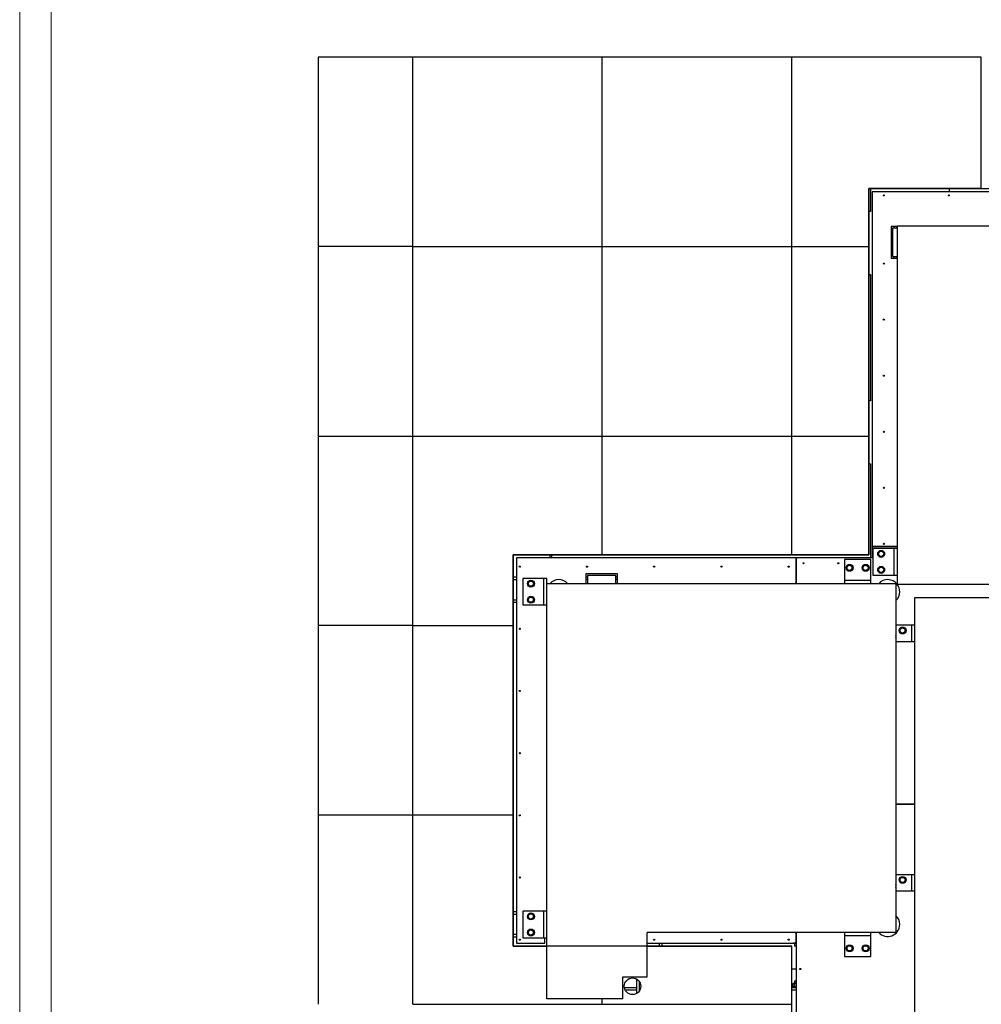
# Model space of a CAD drawing. Header units: millimetres. Extents: x 0 to 849, y 0 to 594.
# Tile 2 of 84: x 0 to 152, y 166 to 322. Entities that reach past the tile are written whole.
import ezdxf

# ---------------------------------------------------------------- set-up
doc = ezdxf.new("R2010")
doc.units = ezdxf.units.MM
doc.layers.add('TRAIT-FORT', color=4, linetype='Continuous', lineweight=25)

msp = doc.modelspace()

# ---------------------------------------------------------------- linework, layer by layer
at = {"color": 7, "linetype": 'Continuous', "lineweight": 18}
for p, q in [((0, 594), (0, 0)), ((5, 589), (5, 5))]:
    msp.add_line(p, q, dxfattribs=at)
at = {"color": 7, "linetype": 'Continuous'}
for p, q in [((134.437, 237.334), (134.437, 295.334)), ((134.437, 295.334), (200.187, 295.334)), ((78.137, 175.334), (78.137, 237.334)), ((78.137, 237.334), (134.437, 237.334)), ((122.223, 175.334), (78.137, 175.334)), ((122.223, 106.148), (122.223, 175.334))]:
    msp.add_line(p, q, dxfattribs=at)
at = {"layer": 'TRAIT-FORT', "color": 4, "linetype": 'Continuous', "lineweight": 25}
for p, q in [((62.223, 316.148), (47.223, 316.148)), ((47.223, 316.148), (47.223, 286.148)), ((62.223, 286.148), (62.223, 316.148)), ((92.223, 316.148), (62.223, 316.148)), ((92.223, 286.148), (92.223, 316.148)), ((122.223, 316.148), (92.223, 316.148)), ((122.223, 286.148), (122.223, 316.148)), ((152.223, 316.148), (122.223, 316.148)), ((152.223, 295.334), (152.223, 316.148)), ((152.223, 295.334), (134.437, 295.334)), ((134.437, 295.334), (134.437, 286.148)), ((134.698, 295.334), (134.698, 291.724)), ((134.937, 294.834), (134.937, 238.656)), ((199.687, 294.834), (134.937, 294.834)), ((147.198, 294.834), (147.198, 295.334)), ((134.698, 291.724), (134.437, 291.724)), ((138.886, 289.334), (137.937, 289.334)), ((137.937, 289.334), (137.937, 284.334)), ((138.886, 289.084), (138.187, 289.084)), ((138.187, 289.084), (138.187, 284.584)), ((138.437, 289.084), (138.437, 289.334)), ((138.837, 289.334), (138.837, 289.084)), ((195.584, 289.365), (138.886, 289.365)), ((138.886, 289.365), (138.886, 232.667)), ((62.223, 286.148), (47.223, 286.148)), ((47.223, 286.148), (47.223, 256.148)), ((62.223, 256.148), (62.223, 286.148)), ((62.223, 286.148), (92.223, 286.148)), ((92.223, 286.148), (122.223, 286.148)), ((92.223, 256.148), (92.223, 286.148)), ((122.223, 286.148), (134.437, 286.148)), ((122.223, 256.148), (122.223, 286.148)), ((134.437, 286.148), (134.437, 256.148)), ((137.937, 284.334), (138.886, 284.334)), ((138.187, 284.584), (138.886, 284.584)), ((138.437, 284.334), (138.437, 284.584)), ((138.837, 284.584), (138.837, 284.334)), ((134.437, 281.724), (134.698, 281.724)), ((134.698, 281.724), (134.698, 261.724)), ((134.698, 261.724), (134.437, 261.724)), ((47.223, 256.148), (62.223, 256.148)), ((47.223, 256.148), (47.223, 226.148)), ((62.223, 226.148), (62.223, 256.148)), ((62.223, 256.148), (92.223, 256.148)), ((92.223, 256.148), (122.223, 256.148)), ((92.223, 237.334), (92.223, 256.148)), ((122.223, 256.148), (134.437, 256.148)), ((122.223, 237.334), (122.223, 256.148)), ((134.437, 256.148), (134.437, 237.334)), ((134.437, 251.724), (134.698, 251.724)), ((134.698, 251.724), (134.698, 236.834)), ((134.937, 238.656), (134.937, 238.611)), ((138.886, 238.656), (134.937, 238.656)), ((134.937, 238.611), (134.937, 236.834)), ((138.886, 238.611), (134.937, 238.611)), ((78.137, 237.334), (78.137, 226.148)), ((92.223, 237.334), (78.137, 237.334)), ((83.973, 236.834), (83.973, 237.334)), ((84.223, 236.834), (84.223, 237.334)), ((122.223, 237.334), (92.223, 237.334)), ((134.437, 237.334), (122.223, 237.334)), ((135.068, 238.321), (135.068, 234.13)), ((138.386, 238.321), (135.068, 238.321)), ((138.886, 238.321), (138.386, 238.321)), ((138.386, 238.321), (138.386, 234.13)), ((78.637, 236.834), (78.637, 175.834)), ((122.915, 236.834), (78.637, 236.834)), ((122.96, 236.834), (122.915, 236.834)), ((122.915, 232.768), (122.915, 236.834)), ((122.96, 232.768), (122.96, 236.834)), ((134.937, 236.834), (122.96, 236.834)), ((134.742, 236.578), (130.551, 236.578)), ((130.551, 236.578), (130.551, 233.268)), ((134.742, 233.268), (134.742, 236.578)), ((94.637, 234.334), (89.637, 234.334)), ((89.637, 234.334), (89.637, 232.768)), ((89.887, 234.084), (89.887, 232.768)), ((94.387, 234.084), (89.887, 234.084)), ((94.387, 232.768), (94.387, 234.084)), ((94.637, 232.768), (94.637, 234.334)), ((135.068, 234.13), (138.386, 234.13)), ((138.386, 234.13), (138.886, 234.13)), ((78.137, 233.834), (78.637, 233.834)), ((78.137, 233.434), (78.637, 233.434)), ((79.624, 233.593), (79.624, 229.402)), ((82.934, 233.593), (79.624, 233.593)), ((82.934, 233.593), (82.934, 229.402)), ((83.434, 233.593), (82.934, 233.593)), ((83.434, 232.768), (83.434, 233.593)), ((83.434, 167.026), (83.434, 232.768)), ((138.679, 232.768), (83.434, 232.768)), ((89.637, 233.834), (89.887, 233.834)), ((89.887, 233.434), (89.637, 233.434)), ((94.387, 233.834), (94.637, 233.834)), ((94.637, 233.434), (94.387, 233.434)), ((134.742, 233.268), (130.551, 233.268)), ((130.551, 233.268), (130.551, 232.768)), ((134.742, 232.768), (134.742, 233.268)), ((138.679, 232.768), (138.679, 177.523)), ((138.886, 232.667), (195.46, 232.667)), ((78.137, 230.234), (78.637, 230.234)), ((78.137, 229.834), (78.637, 229.834)), ((79.624, 229.402), (82.934, 229.402)), ((82.934, 229.402), (83.434, 229.402)), ((192.47, 230.546), (141.67, 230.546)), ((141.67, 230.546), (141.67, 153.082)), ((47.223, 226.148), (47.223, 196.148)), ((62.223, 226.148), (47.223, 226.148)), ((62.223, 196.148), (62.223, 226.148)), ((62.223, 226.148), (78.137, 226.148)), ((78.137, 226.148), (78.137, 196.148)), ((141.17, 226.174), (138.679, 226.174)), ((141.67, 226.174), (141.17, 226.174)), ((141.17, 226.174), (141.17, 223.634)), ((138.679, 223.634), (141.17, 223.634)), ((141.17, 223.634), (141.67, 223.634)), ((141.67, 197.834), (138.679, 197.834)), ((141.67, 197.789), (138.679, 197.789)), ((47.223, 196.148), (62.223, 196.148)), ((47.223, 196.148), (47.223, 166.148)), ((62.223, 166.148), (62.223, 196.148)), ((62.223, 196.148), (78.137, 196.148)), ((78.137, 196.148), (78.137, 175.334)), ((141.17, 186.665), (138.679, 186.665)), ((141.17, 186.665), (141.17, 184.125)), ((141.67, 186.665), (141.17, 186.665)), ((138.679, 184.125), (141.17, 184.125)), ((141.17, 184.125), (141.67, 184.125)), ((78.137, 180.834), (78.637, 180.834)), ((78.137, 180.434), (78.637, 180.434)), ((79.624, 180.888), (79.624, 176.697)), ((82.934, 180.888), (79.624, 180.888)), ((82.934, 180.888), (82.934, 176.697)), ((83.434, 180.888), (82.934, 180.888)), ((78.137, 177.234), (78.637, 177.234)), ((78.137, 176.834), (78.637, 176.834)), ((79.624, 176.697), (82.934, 176.697)), ((82.934, 176.697), (83.434, 176.697)), ((83.137, 175.834), (83.137, 176.697)), ((138.679, 177.523), (99.309, 177.523)), ((99.309, 170.487), (99.309, 177.523)), ((122.915, 175.834), (122.915, 177.523)), ((122.915, 177.234), (122.96, 177.234)), ((122.915, 176.834), (122.96, 176.834)), ((122.915, 176.434), (122.96, 176.434)), ((122.962, 176.309), (122.915, 176.309)), ((122.962, 176.306), (122.93, 176.309)), ((122.96, 175.834), (122.96, 177.523)), ((130.551, 177.523), (130.551, 177.023)), ((130.551, 177.023), (134.742, 177.023)), ((130.551, 177.023), (130.551, 173.713)), ((134.742, 177.023), (134.742, 177.523)), ((134.742, 173.713), (134.742, 177.023)), ((78.137, 175.334), (83.434, 175.334)), ((78.637, 175.834), (83.137, 175.834)), ((99.309, 175.834), (122.915, 175.834)), ((99.309, 175.334), (122.223, 175.334)), ((101.237, 175.834), (101.237, 175.334)), ((101.637, 175.834), (101.637, 175.334)), ((122.223, 166.148), (122.223, 175.334)), ((122.437, 175.834), (122.462, 175.809)), ((122.522, 175.809), (122.462, 175.809)), ((122.93, 175.809), (122.522, 175.809)), ((122.637, 175.809), (122.637, 175.434)), ((122.637, 175.434), (122.712, 175.359)), ((122.637, 175.434), (122.937, 175.434)), ((122.937, 175.359), (122.712, 175.359)), ((122.937, 175.834), (122.937, 161.356)), ((122.96, 175.834), (122.937, 175.834)), ((130.551, 173.713), (134.742, 173.713)), ((122.937, 171.724), (122.223, 171.724)), ((95.492, 170.487), (99.309, 170.487)), ((95.492, 167.026), (95.492, 170.487)), ((97.637, 170.157), (97.637, 167.862)), ((95.714, 168.834), (97.637, 168.834)), ((95.836, 168.434), (97.637, 168.434)), ((98.037, 169.819), (98.037, 168.2)), ((122.223, 168.834), (122.937, 168.834)), ((122.223, 168.434), (122.937, 168.434)), ((122.262, 168.959), (122.262, 168.834)), ((122.93, 168.959), (122.262, 168.959)), ((122.462, 169.459), (122.389, 169.385)), ((122.389, 169.032), (122.389, 169.385)), ((122.393, 169.028), (122.462, 168.959)), ((122.462, 169.459), (122.522, 169.459)), ((122.522, 169.459), (122.93, 169.459)), ((122.712, 169.859), (122.637, 169.784)), ((122.637, 169.784), (122.637, 169.459)), ((122.937, 169.784), (122.637, 169.784)), ((122.656, 169.032), (122.656, 169.385)), ((122.712, 169.859), (122.937, 169.859)), ((95.492, 167.026), (83.434, 167.026)), ((92.223, 166.148), (92.223, 167.026)), ((62.223, 166.148), (92.223, 166.148)), ((92.223, 166.148), (122.223, 166.148))]:
    msp.add_line(p, q, dxfattribs=at)
for centre, radius in [((136.782, 294.26), 0.09), ((147.069, 294.26), 0.09), ((136.782, 283.46), 0.09), ((136.782, 274.582), 0.09), ((136.782, 265.703), 0.09), ((136.782, 256.824), 0.09), ((136.782, 247.946), 0.09), ((136.782, 239.067), 0.09), ((136.37, 237.495), 0.55), ((136.37, 237.495), 0.404), ((79.158, 235.471), 0.09), ((89.801, 235.471), 0.09), ((100.445, 235.471), 0.09), ((111.089, 235.471), 0.09), ((121.732, 235.471), 0.09), ((124.085, 236.004), 0.09), ((129.589, 236.004), 0.09), ((131.376, 235.276), 0.55), ((131.376, 235.276), 0.404), ((133.916, 235.276), 0.55), ((133.916, 235.276), 0.404), ((136.37, 234.955), 0.55), ((136.37, 234.955), 0.404), ((80.926, 232.768), 0.55), ((80.926, 232.768), 0.404), ((80.926, 230.228), 0.55), ((80.926, 230.228), 0.404), ((79.158, 225.622), 0.09), ((139.765, 225.349), 0.55), ((139.765, 225.349), 0.404), ((79.158, 215.774), 0.09), ((79.158, 205.926), 0.09), ((79.158, 196.077), 0.09), ((79.158, 186.229), 0.09), ((139.765, 185.839), 0.55), ((139.765, 185.839), 0.404), ((80.926, 180.063), 0.55), ((80.926, 180.063), 0.404), ((80.926, 177.523), 0.55), ((80.926, 177.523), 0.404), ((79.158, 176.38), 0.09), ((100.445, 176.38), 0.09), ((111.089, 176.38), 0.09), ((121.732, 176.38), 0.09), ((131.376, 175.015), 0.55), ((131.376, 175.015), 0.404), ((133.916, 175.015), 0.55), ((133.916, 175.015), 0.404), ((123.567, 171.749), 0.09), ((97.01, 169.009), 1.308)]:
    msp.add_circle(centre, radius, dxfattribs=at)
for centre, radius, start, end in [((85.339, 231.498), 1.905, 41.81031, 138.18969), ((137.404, 231.498), 1.905, 38.90973, 138.19841), ((137.404, 231.498), 1.905, 0, 37.84082), ((140.785, 234.565), 1.909, 264.08274, 275.91726), ((137.404, 231.498), 1.905, 312.02358, 0), ((138.177, 224.396), 0.55, 335.77973, 24.22027), ((138.177, 184.887), 0.55, 335.77973, 24.22027), ((137.404, 178.793), 1.905, 0, 47.97642), ((137.404, 178.793), 1.905, 221.81904, 0)]:
    msp.add_arc(centre, radius, start, end, dxfattribs=at)
for points, knots in [([(135.883, 237.435), (135.899, 237.474), (135.933, 237.553), (135.983, 237.671), (136.03, 237.783), (136.059, 237.852), (136.074, 237.887)], [0, 0, 0, 0, 0.2646049, 0.5349477, 0.7653431, 1, 1, 1, 1]), ([(135.883, 237.435), (135.909, 237.401), (135.96, 237.332), (136.037, 237.23), (136.111, 237.133), (136.156, 237.073), (136.179, 237.043)], [0, 0, 0, 0, 0.2646049, 0.5349477, 0.7653431, 1, 1, 1, 1]), ([(136.561, 237.947), (136.499, 237.94), (136.396, 237.927), (136.248, 237.908), (136.148, 237.896), (136.09, 237.889), (136.074, 237.887)], [0, 0, 0, 0, 0.3855495, 0.6376419, 0.8965462, 1, 1, 1, 1]), ([(136.666, 237.104), (136.604, 237.096), (136.501, 237.083), (136.353, 237.065), (136.253, 237.052), (136.195, 237.045), (136.179, 237.043)], [0, 0, 0, 0, 0.3855495, 0.6376419, 0.8965462, 1, 1, 1, 1]), ([(136.857, 237.556), (136.831, 237.59), (136.779, 237.659), (136.702, 237.76), (136.629, 237.858), (136.584, 237.917), (136.561, 237.947)], [0, 0, 0, 0, 0.2646049, 0.5349477, 0.7653431, 1, 1, 1, 1]), ([(136.857, 237.556), (136.84, 237.517), (136.807, 237.437), (136.757, 237.32), (136.71, 237.207), (136.681, 237.139), (136.666, 237.104)], [0, 0, 0, 0, 0.2646049, 0.5349477, 0.7653431, 1, 1, 1, 1]), ([(130.889, 235.215), (130.906, 235.255), (130.939, 235.334), (130.989, 235.452), (131.037, 235.564), (131.066, 235.633), (131.08, 235.668)], [0, 0, 0, 0, 0.2646049, 0.5349477, 0.7653431, 1, 1, 1, 1]), ([(131.567, 235.728), (131.505, 235.72), (131.403, 235.708), (131.254, 235.689), (131.154, 235.677), (131.097, 235.67), (131.08, 235.668)], [0, 0, 0, 0, 0.3855495, 0.6376419, 0.8965462, 1, 1, 1, 1]), ([(131.863, 235.337), (131.838, 235.371), (131.786, 235.439), (131.709, 235.541), (131.635, 235.638), (131.59, 235.698), (131.567, 235.728)], [0, 0, 0, 0, 0.2646049, 0.5349477, 0.7653431, 1, 1, 1, 1]), ([(133.429, 235.215), (133.446, 235.255), (133.479, 235.334), (133.529, 235.452), (133.577, 235.564), (133.606, 235.633), (133.62, 235.668)], [0, 0, 0, 0, 0.2646049, 0.5349477, 0.7653431, 1, 1, 1, 1]), ([(134.107, 235.728), (134.045, 235.72), (133.943, 235.708), (133.794, 235.689), (133.694, 235.677), (133.637, 235.67), (133.62, 235.668)], [0, 0, 0, 0, 0.3855495, 0.6376419, 0.8965462, 1, 1, 1, 1]), ([(134.403, 235.337), (134.378, 235.371), (134.326, 235.439), (134.249, 235.541), (134.175, 235.638), (134.13, 235.698), (134.107, 235.728)], [0, 0, 0, 0, 0.2646049, 0.5349477, 0.7653431, 1, 1, 1, 1]), ([(130.889, 235.215), (130.915, 235.182), (130.967, 235.113), (131.044, 235.011), (131.117, 234.914), (131.163, 234.854), (131.185, 234.824)], [0, 0, 0, 0, 0.2646049, 0.5349477, 0.7653431, 1, 1, 1, 1]), ([(131.672, 234.885), (131.61, 234.877), (131.508, 234.864), (131.359, 234.846), (131.259, 234.833), (131.202, 234.826), (131.185, 234.824)], [0, 0, 0, 0, 0.3855495, 0.6376419, 0.8965462, 1, 1, 1, 1]), ([(131.863, 235.337), (131.847, 235.297), (131.813, 235.218), (131.764, 235.101), (131.716, 234.988), (131.687, 234.919), (131.672, 234.885)], [0, 0, 0, 0, 0.2646049, 0.5349477, 0.7653431, 1, 1, 1, 1]), ([(133.429, 235.215), (133.455, 235.182), (133.507, 235.113), (133.584, 235.011), (133.657, 234.914), (133.703, 234.854), (133.725, 234.824)], [0, 0, 0, 0, 0.2646049, 0.5349477, 0.7653431, 1, 1, 1, 1]), ([(134.212, 234.885), (134.15, 234.877), (134.048, 234.864), (133.899, 234.846), (133.799, 234.833), (133.742, 234.826), (133.725, 234.824)], [0, 0, 0, 0, 0.3855495, 0.6376419, 0.8965462, 1, 1, 1, 1]), ([(134.403, 235.337), (134.387, 235.297), (134.353, 235.218), (134.304, 235.101), (134.256, 234.988), (134.227, 234.919), (134.212, 234.885)], [0, 0, 0, 0, 0.2646049, 0.5349477, 0.7653431, 1, 1, 1, 1]), ([(135.883, 234.895), (135.899, 234.934), (135.933, 235.013), (135.983, 235.131), (136.03, 235.243), (136.059, 235.312), (136.074, 235.347)], [0, 0, 0, 0, 0.2646049, 0.5349477, 0.7653431, 1, 1, 1, 1]), ([(135.883, 234.895), (135.909, 234.861), (135.96, 234.792), (136.037, 234.69), (136.111, 234.593), (136.156, 234.533), (136.179, 234.503)], [0, 0, 0, 0, 0.2646049, 0.5349477, 0.7653431, 1, 1, 1, 1]), ([(136.561, 235.407), (136.499, 235.4), (136.396, 235.387), (136.248, 235.368), (136.148, 235.356), (136.09, 235.349), (136.074, 235.347)], [0, 0, 0, 0, 0.3855495, 0.6376419, 0.8965462, 1, 1, 1, 1]), ([(136.666, 234.564), (136.604, 234.556), (136.501, 234.543), (136.353, 234.525), (136.253, 234.512), (136.195, 234.505), (136.179, 234.503)], [0, 0, 0, 0, 0.3855495, 0.6376419, 0.8965462, 1, 1, 1, 1]), ([(136.857, 235.016), (136.831, 235.05), (136.779, 235.119), (136.702, 235.22), (136.629, 235.318), (136.584, 235.377), (136.561, 235.407)], [0, 0, 0, 0, 0.2646049, 0.5349477, 0.7653431, 1, 1, 1, 1]), ([(136.857, 235.016), (136.84, 234.977), (136.807, 234.897), (136.757, 234.78), (136.71, 234.667), (136.681, 234.599), (136.666, 234.564)], [0, 0, 0, 0, 0.2646049, 0.5349477, 0.7653431, 1, 1, 1, 1]), ([(80.439, 232.707), (80.455, 232.746), (80.489, 232.826), (80.538, 232.943), (80.586, 233.056), (80.615, 233.125), (80.63, 233.159)], [0, 0, 0, 0, 0.2646049, 0.5349477, 0.7653431, 1, 1, 1, 1]), ([(80.439, 232.707), (80.464, 232.673), (80.516, 232.605), (80.593, 232.503), (80.667, 232.406), (80.712, 232.346), (80.735, 232.316)], [0, 0, 0, 0, 0.2646049, 0.5349477, 0.7653431, 1, 1, 1, 1]), ([(81.117, 233.22), (81.055, 233.212), (80.952, 233.199), (80.803, 233.181), (80.703, 233.168), (80.646, 233.161), (80.63, 233.159)], [0, 0, 0, 0, 0.3855495, 0.6376419, 0.8965462, 1, 1, 1, 1]), ([(81.222, 232.376), (81.16, 232.369), (81.057, 232.356), (80.908, 232.337), (80.808, 232.325), (80.751, 232.318), (80.735, 232.316)], [0, 0, 0, 0, 0.3855495, 0.6376419, 0.8965462, 1, 1, 1, 1]), ([(81.413, 232.828), (81.387, 232.862), (81.335, 232.931), (81.258, 233.033), (81.184, 233.13), (81.139, 233.19), (81.117, 233.22)], [0, 0, 0, 0, 0.2646049, 0.5349477, 0.7653431, 1, 1, 1, 1]), ([(81.413, 232.828), (81.396, 232.789), (81.362, 232.71), (81.313, 232.592), (81.265, 232.48), (81.236, 232.411), (81.222, 232.376)], [0, 0, 0, 0, 0.2646049, 0.5349477, 0.7653431, 1, 1, 1, 1]), ([(80.439, 230.167), (80.455, 230.206), (80.489, 230.286), (80.538, 230.403), (80.586, 230.516), (80.615, 230.585), (80.63, 230.619)], [0, 0, 0, 0, 0.2646049, 0.5349477, 0.7653431, 1, 1, 1, 1]), ([(80.439, 230.167), (80.464, 230.133), (80.516, 230.065), (80.593, 229.963), (80.667, 229.866), (80.712, 229.806), (80.735, 229.776)], [0, 0, 0, 0, 0.2646049, 0.5349477, 0.7653431, 1, 1, 1, 1]), ([(81.117, 230.68), (81.055, 230.672), (80.952, 230.659), (80.803, 230.641), (80.703, 230.628), (80.646, 230.621), (80.63, 230.619)], [0, 0, 0, 0, 0.3855495, 0.6376419, 0.8965462, 1, 1, 1, 1]), ([(81.222, 229.836), (81.16, 229.829), (81.057, 229.816), (80.908, 229.797), (80.808, 229.785), (80.751, 229.778), (80.735, 229.776)], [0, 0, 0, 0, 0.3855495, 0.6376419, 0.8965462, 1, 1, 1, 1]), ([(81.413, 230.288), (81.387, 230.322), (81.335, 230.391), (81.258, 230.493), (81.184, 230.59), (81.139, 230.65), (81.117, 230.68)], [0, 0, 0, 0, 0.2646049, 0.5349477, 0.7653431, 1, 1, 1, 1]), ([(81.413, 230.288), (81.396, 230.249), (81.362, 230.17), (81.313, 230.052), (81.265, 229.94), (81.236, 229.871), (81.222, 229.836)], [0, 0, 0, 0, 0.2646049, 0.5349477, 0.7653431, 1, 1, 1, 1]), ([(139.278, 225.288), (139.294, 225.327), (139.328, 225.407), (139.377, 225.524), (139.425, 225.637), (139.454, 225.705), (139.469, 225.74)], [0, 0, 0, 0, 0.2646049, 0.5349477, 0.7653431, 1, 1, 1, 1]), ([(139.278, 225.288), (139.303, 225.254), (139.355, 225.185), (139.432, 225.084), (139.506, 224.986), (139.551, 224.927), (139.574, 224.897)], [0, 0, 0, 0, 0.2646049, 0.5349477, 0.7653431, 1, 1, 1, 1]), ([(139.956, 225.801), (139.894, 225.793), (139.791, 225.78), (139.643, 225.762), (139.543, 225.749), (139.485, 225.742), (139.469, 225.74)], [0, 0, 0, 0, 0.3855495, 0.6376419, 0.8965462, 1, 1, 1, 1]), ([(140.061, 224.957), (139.999, 224.95), (139.896, 224.937), (139.748, 224.918), (139.648, 224.906), (139.59, 224.899), (139.574, 224.897)], [0, 0, 0, 0, 0.3855495, 0.6376419, 0.8965462, 1, 1, 1, 1]), ([(140.252, 225.409), (140.226, 225.443), (140.174, 225.512), (140.097, 225.614), (140.024, 225.711), (139.978, 225.771), (139.956, 225.801)], [0, 0, 0, 0, 0.2646049, 0.5349477, 0.7653431, 1, 1, 1, 1]), ([(140.252, 225.409), (140.235, 225.37), (140.202, 225.291), (140.152, 225.173), (140.104, 225.061), (140.075, 224.992), (140.061, 224.957)], [0, 0, 0, 0, 0.2646049, 0.5349477, 0.7653431, 1, 1, 1, 1]), ([(139.278, 185.778), (139.294, 185.818), (139.328, 185.897), (139.377, 186.014), (139.425, 186.127), (139.454, 186.196), (139.469, 186.23)], [0, 0, 0, 0, 0.2646049, 0.5349477, 0.7653431, 1, 1, 1, 1]), ([(139.278, 185.778), (139.303, 185.744), (139.355, 185.676), (139.432, 185.574), (139.506, 185.477), (139.551, 185.417), (139.574, 185.387)], [0, 0, 0, 0, 0.2646049, 0.5349477, 0.7653431, 1, 1, 1, 1]), ([(139.956, 186.291), (139.894, 186.283), (139.791, 186.271), (139.643, 186.252), (139.543, 186.24), (139.485, 186.233), (139.469, 186.23)], [0, 0, 0, 0, 0.3855495, 0.6376419, 0.8965462, 1, 1, 1, 1]), ([(140.252, 185.9), (140.226, 185.934), (140.174, 186.002), (140.097, 186.104), (140.024, 186.201), (139.978, 186.261), (139.956, 186.291)], [0, 0, 0, 0, 0.2646049, 0.5349477, 0.7653431, 1, 1, 1, 1]), ([(140.252, 185.9), (140.235, 185.86), (140.202, 185.781), (140.152, 185.664), (140.104, 185.551), (140.075, 185.482), (140.061, 185.448)], [0, 0, 0, 0, 0.2646049, 0.5349477, 0.7653431, 1, 1, 1, 1]), ([(140.061, 185.448), (139.999, 185.44), (139.896, 185.427), (139.748, 185.409), (139.648, 185.396), (139.59, 185.389), (139.574, 185.387)], [0, 0, 0, 0, 0.3855495, 0.6376419, 0.8965462, 1, 1, 1, 1]), ([(80.439, 180.002), (80.455, 180.041), (80.489, 180.121), (80.538, 180.238), (80.586, 180.351), (80.615, 180.42), (80.63, 180.454)], [0, 0, 0, 0, 0.2646049, 0.5349477, 0.7653431, 1, 1, 1, 1]), ([(80.439, 180.002), (80.464, 179.968), (80.516, 179.9), (80.593, 179.798), (80.667, 179.701), (80.712, 179.641), (80.735, 179.611)], [0, 0, 0, 0, 0.2646049, 0.5349477, 0.7653431, 1, 1, 1, 1]), ([(81.117, 180.515), (81.055, 180.507), (80.952, 180.494), (80.803, 180.476), (80.703, 180.463), (80.646, 180.456), (80.63, 180.454)], [0, 0, 0, 0, 0.3855495, 0.6376419, 0.8965462, 1, 1, 1, 1]), ([(81.222, 179.671), (81.16, 179.664), (81.057, 179.651), (80.908, 179.632), (80.808, 179.62), (80.751, 179.613), (80.735, 179.611)], [0, 0, 0, 0, 0.3855495, 0.6376419, 0.8965462, 1, 1, 1, 1]), ([(81.413, 180.123), (81.387, 180.157), (81.335, 180.226), (81.258, 180.328), (81.184, 180.425), (81.139, 180.485), (81.117, 180.515)], [0, 0, 0, 0, 0.2646049, 0.5349477, 0.7653431, 1, 1, 1, 1]), ([(81.413, 180.123), (81.396, 180.084), (81.362, 180.005), (81.313, 179.887), (81.265, 179.775), (81.236, 179.706), (81.222, 179.671)], [0, 0, 0, 0, 0.2646049, 0.5349477, 0.7653431, 1, 1, 1, 1]), ([(80.439, 177.462), (80.455, 177.501), (80.489, 177.581), (80.538, 177.698), (80.586, 177.811), (80.615, 177.88), (80.63, 177.914)], [0, 0, 0, 0, 0.2646049, 0.5349477, 0.7653431, 1, 1, 1, 1]), ([(81.117, 177.975), (81.055, 177.967), (80.952, 177.954), (80.803, 177.936), (80.703, 177.923), (80.646, 177.916), (80.63, 177.914)], [0, 0, 0, 0, 0.3855495, 0.6376419, 0.8965462, 1, 1, 1, 1]), ([(81.413, 177.583), (81.387, 177.617), (81.335, 177.686), (81.258, 177.788), (81.184, 177.885), (81.139, 177.945), (81.117, 177.975)], [0, 0, 0, 0, 0.2646049, 0.5349477, 0.7653431, 1, 1, 1, 1]), ([(80.439, 177.462), (80.464, 177.428), (80.516, 177.36), (80.593, 177.258), (80.667, 177.161), (80.712, 177.101), (80.735, 177.071)], [0, 0, 0, 0, 0.2646049, 0.5349477, 0.7653431, 1, 1, 1, 1]), ([(81.222, 177.131), (81.16, 177.124), (81.057, 177.111), (80.908, 177.092), (80.808, 177.08), (80.751, 177.073), (80.735, 177.071)], [0, 0, 0, 0, 0.3855495, 0.6376419, 0.8965462, 1, 1, 1, 1]), ([(81.413, 177.583), (81.396, 177.544), (81.362, 177.465), (81.313, 177.347), (81.265, 177.235), (81.236, 177.166), (81.222, 177.131)], [0, 0, 0, 0, 0.2646049, 0.5349477, 0.7653431, 1, 1, 1, 1]), ([(122.93, 176.309), (122.926, 176.309), (122.92, 176.309), (122.915, 176.308), (122.915, 176.308)], [0, 0, 0, 0, 0.8861407, 1, 1, 1, 1]), ([(122.447, 175.834), (122.452, 175.83), (122.472, 175.819), (122.494, 175.811), (122.514, 175.809), (122.52, 175.809), (122.522, 175.809)], [0, 0, 0, 0, 0.2313844, 0.7821213, 0.8909898, 1, 1, 1, 1]), ([(122.522, 175.809), (122.546, 175.811), (122.572, 175.813), (122.595, 175.832), (122.597, 175.834)], [0, 0, 0, 0, 0.9291633, 1, 1, 1, 1]), ([(122.78, 175.834), (122.791, 175.83), (122.835, 175.815), (122.887, 175.809), (122.926, 175.809), (122.93, 175.809)], [0, 0, 0, 0, 0.2296651, 0.9093372, 1, 1, 1, 1]), ([(130.889, 174.954), (130.906, 174.993), (130.939, 175.073), (130.989, 175.19), (131.037, 175.302), (131.066, 175.371), (131.08, 175.406)], [0, 0, 0, 0, 0.2646049, 0.5349477, 0.7653431, 1, 1, 1, 1]), ([(130.889, 174.954), (130.915, 174.92), (130.967, 174.851), (131.044, 174.75), (131.117, 174.652), (131.163, 174.593), (131.185, 174.563)], [0, 0, 0, 0, 0.2646049, 0.5349477, 0.7653431, 1, 1, 1, 1]), ([(131.567, 175.467), (131.505, 175.459), (131.403, 175.446), (131.254, 175.428), (131.154, 175.415), (131.097, 175.408), (131.08, 175.406)], [0, 0, 0, 0, 0.3855495, 0.6376419, 0.8965462, 1, 1, 1, 1]), ([(131.863, 175.075), (131.838, 175.109), (131.786, 175.178), (131.709, 175.28), (131.635, 175.377), (131.59, 175.437), (131.567, 175.467)], [0, 0, 0, 0, 0.2646049, 0.5349477, 0.7653431, 1, 1, 1, 1]), ([(131.863, 175.075), (131.847, 175.036), (131.813, 174.957), (131.764, 174.839), (131.716, 174.727), (131.687, 174.658), (131.672, 174.623)], [0, 0, 0, 0, 0.2646049, 0.5349477, 0.7653431, 1, 1, 1, 1]), ([(133.429, 174.954), (133.446, 174.993), (133.479, 175.073), (133.529, 175.19), (133.577, 175.302), (133.606, 175.371), (133.62, 175.406)], [0, 0, 0, 0, 0.2646049, 0.5349477, 0.7653431, 1, 1, 1, 1]), ([(133.429, 174.954), (133.455, 174.92), (133.507, 174.851), (133.584, 174.75), (133.657, 174.652), (133.703, 174.593), (133.725, 174.563)], [0, 0, 0, 0, 0.2646049, 0.5349477, 0.7653431, 1, 1, 1, 1]), ([(134.107, 175.467), (134.045, 175.459), (133.943, 175.446), (133.794, 175.428), (133.694, 175.415), (133.637, 175.408), (133.62, 175.406)], [0, 0, 0, 0, 0.3855495, 0.6376419, 0.8965462, 1, 1, 1, 1]), ([(134.403, 175.075), (134.378, 175.109), (134.326, 175.178), (134.249, 175.28), (134.175, 175.377), (134.13, 175.437), (134.107, 175.467)], [0, 0, 0, 0, 0.2646049, 0.5349477, 0.7653431, 1, 1, 1, 1]), ([(134.403, 175.075), (134.387, 175.036), (134.353, 174.957), (134.304, 174.839), (134.256, 174.727), (134.227, 174.658), (134.212, 174.623)], [0, 0, 0, 0, 0.2646049, 0.5349477, 0.7653431, 1, 1, 1, 1]), ([(131.672, 174.623), (131.61, 174.615), (131.508, 174.603), (131.359, 174.584), (131.259, 174.572), (131.202, 174.565), (131.185, 174.563)], [0, 0, 0, 0, 0.3855495, 0.6376419, 0.8965462, 1, 1, 1, 1]), ([(134.212, 174.623), (134.15, 174.615), (134.048, 174.603), (133.899, 174.584), (133.799, 174.572), (133.742, 174.565), (133.725, 174.563)], [0, 0, 0, 0, 0.3855495, 0.6376419, 0.8965462, 1, 1, 1, 1]), ([(122.522, 169.459), (122.499, 169.455), (122.452, 169.446), (122.41, 169.405), (122.389, 169.385)], [0, 0, 0, 0, 0.504, 1, 1, 1, 1]), ([(122.389, 169.032), (122.401, 169.021), (122.419, 169.003), (122.444, 168.985), (122.471, 168.969), (122.494, 168.961), (122.514, 168.959), (122.52, 168.959), (122.522, 168.959)], [0, 0, 0, 0, 0.2875287, 0.4322611, 0.5754484, 0.8796528, 0.9397873, 1, 1, 1, 1]), ([(122.656, 169.385), (122.638, 169.402), (122.601, 169.437), (122.554, 169.457), (122.528, 169.459), (122.522, 169.459)], [0, 0, 0, 0, 0.4323851, 0.8795539, 1, 1, 1, 1]), ([(122.522, 168.959), (122.546, 168.963), (122.593, 168.971), (122.635, 169.012), (122.656, 169.032)], [0, 0, 0, 0, 0.504, 1, 1, 1, 1]), ([(122.93, 169.459), (122.926, 169.459), (122.888, 169.458), (122.815, 169.448), (122.739, 169.423), (122.687, 169.4), (122.666, 169.39), (122.656, 169.385)], [0, 0, 0, 0, 0.0483666, 0.3993128, 0.7629322, 0.8813769, 1, 1, 1, 1]), ([(122.656, 169.032), (122.677, 169.023), (122.727, 168.998), (122.814, 168.97), (122.886, 168.959), (122.926, 168.959), (122.93, 168.959)], [0, 0, 0, 0, 0.2370392, 0.5890192, 0.9516306, 1, 1, 1, 1])]:
    msp.add_open_spline(points, degree=3, knots=knots, dxfattribs=at)

doc.saveas('drawing.dxf')
